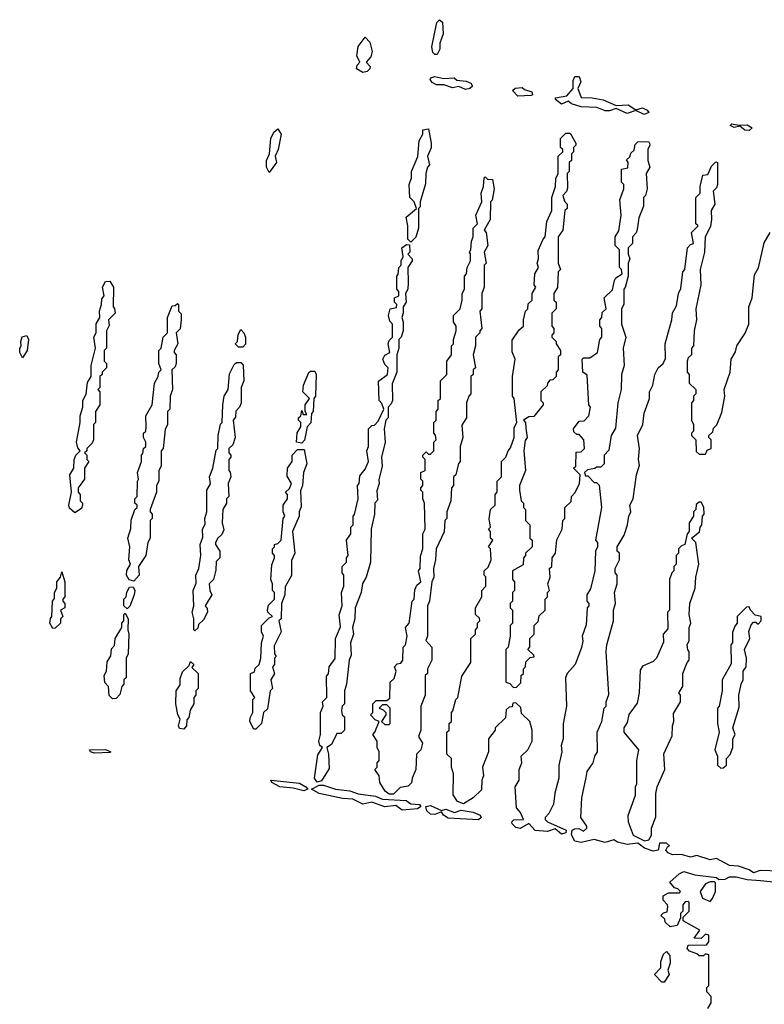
# Model space of a CAD drawing. Extents: x 2701205 to 2963787, y 496209 to 720276.
# Tile 25 of 154: x 2732282 to 2735694, y 690329 to 694840. Entities that reach past the tile are written whole.
import ezdxf

# ---------------------------------------------------------------- set-up
doc = ezdxf.new("R2010")
doc.units = 0

msp = doc.modelspace()

# ---------------------------------------------------------------- linework, layer by layer
at = {"layer": '0CON05XD'}
for points in [[(2734195, 694680), (2734185, 694680), (2734175, 694690), (2734170, 694715), (2734193.6, 694826.4), (2734205, 694840), (2734219.3, 694829.3), (2734222.5, 694775), (2734207, 694733), (2734207.5, 694705), (2734195, 694680)], [(2733855, 694597.5), (2733826.2, 694615), (2733828.8, 694631.2), (2733840, 694645), (2733826.7, 694675), (2733833, 694717), (2733865, 694760), (2733887, 694737), (2733897.5, 694695), (2733890.7, 694669.3), (2733870, 694645), (2733887.5, 694625), (2733886.7, 694615), (2733875, 694603.1), (2733855, 694597.5)], [(2734325, 694520), (2734295, 694534), (2734265, 694527.1), (2734225, 694541.4), (2734191.7, 694541.7), (2734172.2, 694552.2), (2734163.6, 694566.4), (2734166.7, 694573.3), (2734185, 694580), (2734225, 694570), (2734273, 694573), (2734285, 694562.5), (2734328.3, 694558.3), (2734348.8, 694548.8), (2734356.7, 694535), (2734345, 694524.4), (2734325, 694520)], [(2735143.9, 694406.1), (2735105, 694423.3), (2735065, 694410), (2735015, 694432.5), (2734985, 694422.1), (2734965, 694422.9), (2734927.1, 694437.1), (2734855, 694441.2), (2734810, 694455), (2734795, 694466.7), (2734765, 694452.5), (2734736.7, 694475), (2734737.5, 694482.5), (2734789.5, 694490.5), (2734817.5, 694525), (2734818.3, 694561.7), (2734825, 694580), (2734845, 694580), (2734852.5, 694555), (2734840, 694525), (2734855, 694483.3), (2734905, 694482.5), (2734955, 694473.3), (2735015, 694446.7), (2735069.4, 694449.4), (2735105, 694427.5), (2735135, 694436.7), (2735157.5, 694425), (2735165, 694414), (2735143.9, 694406.1)], [(2734565, 694490), (2734540, 694515), (2734553, 694527), (2734585, 694530), (2734595, 694520), (2734629.3, 694509.3), (2734632.5, 694495), (2734625, 694492), (2734565, 694490)], [(2735625, 694332.5), (2735605, 694333.1), (2735581.7, 694351.7), (2735555, 694346.7), (2735536.7, 694355), (2735545, 694363.3), (2735577, 694357), (2735615, 694358.8), (2735637.5, 694345), (2735625, 694332.5)], [(2733425, 694140), (2733412.5, 694165), (2733413.3, 694195), (2733427.5, 694225), (2733432.5, 694295), (2733447.5, 694325), (2733465, 694340), (2733480, 694315), (2733466.7, 694245), (2733452.5, 694215), (2733458.8, 694185), (2733425, 694140)], [(2734075, 693820), (2734060, 693835), (2734060, 693895), (2734052.5, 693935), (2734100, 693975), (2734090, 694005), (2734070, 694025), (2734067.5, 694085), (2734077.5, 694115), (2734076.7, 694145), (2734107, 694213), (2734112.5, 694285), (2734130, 694315), (2734130, 694335), (2734155, 694340), (2734167.5, 694275), (2734167, 694253), (2734150, 694215), (2734160, 694175), (2734150, 694165), (2734142.5, 694135), (2734141.7, 694088.3), (2734117.5, 694005), (2734117, 693983), (2734110, 693975), (2734110, 693885), (2734097, 693843), (2734075, 693820)], [(2734765, 691108.6), (2734735, 691133.3), (2734700, 691120), (2734644.5, 691124.5), (2734615, 691157.5), (2734575, 691134.4), (2734555, 691138.5), (2734538.6, 691155), (2734536.7, 691165), (2734546.1, 691173.9), (2734590, 691175), (2734577, 691207), (2734558.3, 691228.3), (2734552.5, 691325), (2734570, 691355), (2734570, 691405), (2734582.5, 691435), (2734580, 691465), (2734610, 691495), (2734630, 691535), (2734630, 691585), (2734620, 691625), (2734581.7, 691661.7), (2734578.3, 691688.3), (2734555, 691710), (2734541.7, 691708.3), (2734538.3, 691691.7), (2734525, 691690), (2734511.7, 691678.3), (2734508.3, 691641.7), (2734460, 691595), (2734460, 691585), (2734430, 691545), (2734430, 691485), (2734402.5, 691415), (2734407.5, 691375), (2734400, 691355), (2734398.3, 691311.7), (2734360, 691275), (2734315, 691246.7), (2734288.3, 691258.3), (2734268.3, 691288.3), (2734270, 691385), (2734260, 691415), (2734260, 691455), (2734240, 691475), (2734240, 691575), (2734250, 691585), (2734250, 691615), (2734260, 691625), (2734260, 691665), (2734267, 691673), (2734280, 691725), (2734290, 691735), (2734308.3, 691831.7), (2734350, 691895), (2734350, 692005), (2734370, 692025), (2734370, 692045), (2734380, 692055), (2734380, 692075), (2734390, 692085), (2734388.3, 692098.3), (2734370, 692115), (2734370, 692145), (2734400, 692195), (2734400, 692225), (2734417.5, 692245), (2734417.5, 692287.5), (2734410, 692295), (2734410, 692315), (2734428.3, 692331.7), (2734442.5, 692365), (2734440, 692415), (2734430, 692425), (2734450, 692455), (2734440, 692465), (2734440, 692495), (2734430, 692505), (2734440, 692515), (2734433, 692553), (2734440, 692595), (2734460, 692615), (2734460, 692665), (2734470, 692675), (2734470, 692725), (2734490, 692745), (2734490, 692815), (2734510, 692835), (2734520, 692865), (2734531.7, 692878.3), (2734547.5, 692925), (2734548.3, 692971.7), (2734560, 692995), (2734547.5, 693105), (2734540, 693115), (2734540, 693205), (2734552.5, 693285), (2734538.3, 693318.3), (2734538.3, 693371.7), (2734570.7, 693419.3), (2734590, 693435), (2734590, 693465), (2734600, 693505), (2734610, 693515), (2734611.7, 693538.3), (2734630, 693555), (2734630, 693585), (2734647.5, 693615), (2734640, 693625), (2734642.5, 693675), (2734660, 693705), (2734652.5, 693725), (2734660, 693745), (2734658.3, 693781.7), (2734680, 693835), (2734690, 693845), (2734697.5, 693915), (2734720, 693965), (2734720, 694025), (2734737.5, 694075), (2734738.3, 694111.7), (2734750, 694135), (2734750, 694215), (2734770, 694235), (2734770, 694245), (2734760, 694255), (2734760, 694295), (2734785, 694320), (2734805, 694320), (2734830, 694275), (2734830, 694265), (2734820, 694255), (2734820, 694235), (2734810, 694225), (2734810, 694195), (2734800, 694185), (2734800, 694145), (2734790, 694135), (2734791.7, 694068.3), (2734787, 694053), (2734770, 694035), (2734778.3, 694008.3), (2734790, 693995), (2734790, 693975), (2734780, 693965), (2734770, 693875), (2734750, 693845), (2734750, 693725), (2734760, 693695), (2734750, 693685), (2734747, 693613), (2734730, 693585), (2734730, 693555), (2734740, 693545), (2734740, 693515), (2734720, 693495), (2734720, 693435), (2734730, 693425), (2734730, 693405), (2734720, 693395), (2734720, 693385), (2734740, 693365), (2734740, 693355), (2734760, 693325), (2734760, 693305), (2734750, 693295), (2734750, 693235), (2734740, 693225), (2734740, 693205), (2734725, 693190), (2734711.7, 693188.3), (2734700, 693175), (2734698.3, 693161.7), (2734670, 693135), (2734670, 693095), (2734680, 693085), (2734680, 693075), (2734638.3, 693021.7), (2734615, 693020), (2734590, 693005), (2734600, 692995), (2734601.7, 692968.3), (2734607.5, 692925), (2734598.3, 692911.7), (2734592.5, 692865), (2734600, 692775), (2734572.5, 692705), (2734572.5, 692685), (2734580, 692635), (2734590, 692625), (2734590, 692605), (2734600, 692595), (2734600, 692545), (2734620, 692525), (2734620, 692465), (2734630, 692455), (2734630, 692425), (2734600, 692395), (2734600, 692385), (2734590, 692375), (2734588.3, 692341.7), (2734540, 692315), (2734540, 692275), (2734550, 692265), (2734550, 692225), (2734540, 692215), (2734540, 692175), (2734530, 692165), (2734530, 692145), (2734540, 692135), (2734540, 692075), (2734530, 692065), (2734530, 692015), (2734520, 691965), (2734510, 691955), (2734510, 691805), (2734528.3, 691798.3), (2734545, 691780), (2734558.3, 691781.7), (2734578.3, 691801.7), (2734580, 691835), (2734590, 691845), (2734590, 691865), (2734600, 691875), (2734601.7, 691898.3), (2734621.7, 691918.3), (2734640, 691920), (2734638.3, 691928.3), (2734610, 691955), (2734620, 691965), (2734620, 692005), (2734640, 692025), (2734640, 692065), (2734657, 692083), (2734661.7, 692108.3), (2734690, 692135), (2734690, 692185), (2734700, 692195), (2734700, 692215), (2734710, 692225), (2734702.5, 692255), (2734712.5, 692285), (2734710, 692325), (2734720, 692335), (2734722.5, 692375), (2734737.5, 692395), (2734743, 692457), (2734767.5, 692505), (2734770, 692545), (2734780, 692555), (2734780, 692605), (2734808.3, 692631.7), (2734810, 692655), (2734827, 692673), (2734847.5, 692715), (2734850, 692755), (2734820, 692785), (2734830, 692795), (2734831.7, 692858.3), (2734855, 692860), (2734870, 692875), (2734867.5, 692915), (2734845, 692940), (2734835, 692940), (2734821.7, 692951.7), (2734820, 692965), (2734845, 693000), (2734868.3, 693001.7), (2734890, 693025), (2734897.5, 693065), (2734890, 693075), (2734881.7, 693211.7), (2734862.5, 693225), (2734860, 693285), (2734865, 693290), (2734895, 693290), (2734930, 693315), (2734940, 693375), (2734950, 693385), (2734950, 693425), (2734940, 693435), (2734940, 693465), (2734950, 693475), (2734951.7, 693498.3), (2734970, 693515), (2734960, 693565), (2734998.3, 693601.7), (2735007.5, 693645), (2735013.3, 693656.7), (2735042.5, 693675), (2735040, 693695), (2735030, 693705), (2735030, 693785), (2735010, 693805), (2735010, 693845), (2735027, 693873), (2735037.5, 693945), (2735032.5, 694015), (2735050, 694065), (2735050, 694085), (2735040, 694095), (2735040, 694155), (2735068.3, 694161.7), (2735070, 694185), (2735061.7, 694198.3), (2735078.3, 694211.7), (2735081.7, 694228.3), (2735098.3, 694241.7), (2735101.7, 694268.3), (2735115, 694280), (2735135, 694282.5), (2735165, 694280), (2735167.5, 694275), (2735170, 694265), (2735160, 694245), (2735160, 694195), (2735170, 694165), (2735152.5, 694135), (2735157.5, 694065), (2735150, 694035), (2735140, 694025), (2735140, 693985), (2735118.3, 693931.7), (2735111.7, 693878.3), (2735107, 693863), (2735090, 693845), (2735090, 693815), (2735070, 693795), (2735070, 693765), (2735077.5, 693745), (2735070, 693725), (2735070, 693665), (2735057, 693613), (2735050, 693605), (2735050, 693535), (2735040, 693515), (2735040, 693445), (2735060, 693385), (2735047.5, 693335), (2735052.5, 693255), (2735040, 693215), (2735037.5, 693145), (2735022.5, 693085), (2735011.7, 692968.3), (2734992.5, 692935), (2734981.7, 692868.3), (2734960, 692845), (2734960, 692805), (2734945, 692790), (2734925, 692790), (2734917, 692783), (2734883, 692777), (2734870, 692765), (2734875, 692750), (2734885, 692750), (2734915, 692720), (2734925, 692720), (2734937, 692707), (2734947.5, 692605), (2734920, 692455), (2734930, 692445), (2734930, 692425), (2734920, 692405), (2734917.5, 692315), (2734897, 692233), (2734880, 692205), (2734880, 692175), (2734890, 692165), (2734890, 692155), (2734882.5, 692145), (2734877, 692067), (2734860, 692015), (2734861.7, 691991.7), (2734857, 691963), (2734827.5, 691885), (2734790, 691845), (2734782.5, 691825), (2734787.5, 691695), (2734773, 691613), (2734772.5, 691545), (2734762.5, 691515), (2734766.7, 691485), (2734752.5, 691425), (2734752.5, 691365), (2734733.6, 691296.4), (2734727.5, 691245), (2734707, 691203), (2734690, 691185), (2734690, 691175), (2734700, 691165), (2734786.2, 691126.2), (2734785, 691113.8), (2734765, 691108.6)], [(2735765, 690938.1), (2735675, 690942.2), (2735645, 690931.2), (2735625, 690945.4), (2735575, 690962.2), (2735534.6, 690964.6), (2735475, 690996.2), (2735445, 690990.8), (2735385, 691010), (2735355, 691002.7), (2735315, 691015.7), (2735273.8, 691013.8), (2735252.9, 691022.9), (2735242.5, 691035), (2735250, 691050), (2735260, 691055), (2735245, 691066.7), (2735213.3, 691066.7), (2735207.5, 691035), (2735185, 691030.6), (2735144.7, 691044.7), (2735115, 691067.5), (2735065, 691061.4), (2735021.2, 691071.2), (2735005, 691082.5), (2734965, 691070), (2734915, 691084.4), (2734855, 691070), (2734826.3, 691076.3), (2734810, 691105), (2734813.6, 691126.4), (2734825, 691133.3), (2734843.6, 691133.6), (2734865, 691122.5), (2734880, 691135), (2734880, 691145), (2734852.5, 691185), (2734857.5, 691275), (2734878.3, 691368.3), (2734882.5, 691395), (2734910, 691435), (2734917.5, 691465), (2734930, 691485), (2734927.5, 691575), (2734950, 691625), (2734960, 691685), (2734970, 691695), (2734970, 691715), (2734981.7, 691748.3), (2734970, 691945), (2734972.5, 691975), (2735002.5, 692085), (2735002.5, 692135), (2735012.5, 692165), (2735007.5, 692215), (2735020, 692255), (2735020, 692295), (2735010, 692305), (2735010, 692325), (2735030, 692365), (2735030, 692395), (2735020, 692405), (2735020, 692425), (2735051.7, 692478.3), (2735067.5, 692525), (2735072.5, 692565), (2735082.5, 692585), (2735077.5, 692615), (2735092.5, 692645), (2735107.5, 692755), (2735121.7, 692798.3), (2735117.5, 692825), (2735122.5, 692875), (2735112.5, 692935), (2735136.7, 692985), (2735143.6, 693036.4), (2735167.5, 693105), (2735167.5, 693135), (2735182.5, 693165), (2735192.5, 693215), (2735207.5, 693245), (2735230, 693265), (2735241.7, 693288.3), (2735240, 693355), (2735270, 693465), (2735273, 693497), (2735291.7, 693528.3), (2735300, 693585), (2735311.7, 693608.3), (2735320, 693685), (2735330, 693695), (2735342.5, 693795), (2735355, 693810), (2735370, 693815), (2735360, 693865), (2735390, 693895), (2735380, 693905), (2735380, 694025), (2735400, 694045), (2735400, 694075), (2735411.7, 694128.3), (2735435, 694130), (2735451.7, 694168.3), (2735471.7, 694188.3), (2735480, 694185), (2735480, 694085), (2735475, 694070), (2735460, 694055), (2735467.5, 693995), (2735450, 693965), (2735452.5, 693925), (2735447, 693893), (2735422.5, 693845), (2735420, 693775), (2735400, 693695), (2735402.5, 693625), (2735380, 693515), (2735382.5, 693465), (2735372.5, 693415), (2735370, 693345), (2735360, 693335), (2735360, 693305), (2735345, 693290), (2735340, 693275), (2735340, 693225), (2735350, 693215), (2735350, 693175), (2735380, 693145), (2735380, 693125), (2735370, 693115), (2735370, 693095), (2735360, 693085), (2735360, 693005), (2735370, 692985), (2735370, 692955), (2735360, 692945), (2735360, 692935), (2735380, 692915), (2735381.7, 692861.7), (2735395, 692850), (2735425, 692850), (2735431.7, 692868.3), (2735450, 692875), (2735450, 692915), (2735440, 692925), (2735440, 692935), (2735458.3, 692951.7), (2735461.7, 692968.3), (2735477, 692983), (2735499.3, 693040.7), (2735512.5, 693115), (2735510, 693145), (2735536.7, 693225), (2735542.5, 693285), (2735561.7, 693318.3), (2735567.5, 693345), (2735606.7, 693403.3), (2735622.5, 693445), (2735622.5, 693525), (2735637.5, 693565), (2735648.3, 693671.7), (2735667, 693703), (2735693, 693817), (2735720, 693865)], [(2733995, 691292), (2733975, 691292), (2733956.2, 691305), (2733932.5, 691345), (2733930, 691375), (2733910, 691405), (2733920, 691415), (2733920, 691435), (2733930, 691445), (2733930, 691485), (2733920, 691505), (2733920, 691535), (2733900, 691565), (2733910, 691575), (2733930, 691625), (2733911.7, 691631.7), (2733890, 691655), (2733900, 691665), (2733900, 691705), (2733915, 691720), (2733965, 691720), (2733978.3, 691731.7), (2733980, 691805), (2733998.3, 691821.7), (2734007.5, 691855), (2734000, 691875), (2734011.7, 691888.3), (2734028.3, 691891.7), (2734037.5, 691905), (2734040, 691965), (2734050, 691975), (2734057.5, 692015), (2734050, 692055), (2734067.5, 692075), (2734080, 692175), (2734090, 692185), (2734093, 692227), (2734101.7, 692248.3), (2734120, 692265), (2734110, 692315), (2734117.5, 692325), (2734118.3, 692381.7), (2734130, 692415), (2734130, 692485), (2734140, 692505), (2734137.5, 692625), (2734130, 692645), (2734130, 692675), (2734120, 692685), (2734120, 692695), (2734130, 692705), (2734130, 692725), (2734120, 692735), (2734120, 692765), (2734140, 692775), (2734140, 692825), (2734130, 692835), (2734130, 692845), (2734145, 692860), (2734155, 692850), (2734165, 692850), (2734180, 692865), (2734180, 692905), (2734190, 692915), (2734187, 692937), (2734180, 692945), (2734180, 692995), (2734190, 693005), (2734190, 693045), (2734200, 693055), (2734200, 693095), (2734210, 693105), (2734210, 693185), (2734240, 693215), (2734240, 693275), (2734260, 693305), (2734260, 693345), (2734270, 693355), (2734270, 693375), (2734282.5, 693415), (2734282.5, 693435), (2734270, 693455), (2734270, 693485), (2734300, 693515), (2734310, 693555), (2734310, 693585), (2734320, 693605), (2734320, 693665), (2734330, 693675), (2734332.5, 693705), (2734347.5, 693735), (2734347.5, 693767.5), (2734342.5, 693775), (2734350, 693785), (2734352.5, 693825), (2734360, 693845), (2734360, 693885), (2734380, 693905), (2734372.5, 693945), (2734400, 694005), (2734396.7, 694045), (2734406.7, 694075), (2734410, 694115), (2734415, 694120), (2734425, 694110), (2734448.3, 694108.3), (2734456.7, 694065), (2734447, 694013), (2734440, 694005), (2734437.5, 693925), (2734410, 693875), (2734420, 693865), (2734427.5, 693805), (2734410, 693775), (2734420, 693725), (2734410, 693715), (2734410, 693615), (2734400, 693585), (2734400, 693515), (2734390, 693505), (2734400, 693425), (2734390, 693415), (2734390, 693405), (2734370, 693385), (2734370, 693345), (2734360, 693305), (2734370, 693245), (2734360, 693235), (2734360, 693215), (2734350, 693205), (2734350, 693125), (2734340, 693115), (2734330, 693085), (2734330, 693015), (2734308.3, 692981.7), (2734312.5, 692925), (2734300, 692885), (2734300, 692815), (2734293, 692807), (2734280, 692755), (2734270, 692745), (2734270, 692705), (2734260, 692695), (2734257.5, 692635), (2734240, 692585), (2734240, 692555), (2734230, 692545), (2734227, 692493), (2734190, 692415), (2734187.5, 692365), (2734177.5, 692325), (2734180, 692285), (2734170, 692265), (2734160, 692175), (2734150, 692155), (2734150, 692015), (2734142.5, 691995), (2734170, 691965), (2734170, 691905), (2734150, 691865), (2734150, 691845), (2734140, 691835), (2734140, 691745), (2734120, 691695), (2734120, 691585), (2734110, 691555), (2734127.5, 691525), (2734120, 691495), (2734100, 691475), (2734097.5, 691405), (2734080, 691365), (2734077, 691343), (2734061.7, 691328.3), (2734025, 691322.5), (2733995, 691292)], [(2733645, 691346.7), (2733633.8, 691365), (2733648.3, 691471.7), (2733670, 691505), (2733657.5, 691515), (2733652.5, 691535), (2733660, 691565), (2733660, 691665), (2733672.5, 691695), (2733670, 691715), (2733690, 691735), (2733688.3, 691831.7), (2733697, 691843), (2733700, 691875), (2733727, 691913), (2733730, 692005), (2733751.7, 692058.3), (2733746.4, 692113.6), (2733760, 692155), (2733757.5, 692215), (2733767.5, 692245), (2733767.5, 692295), (2733760, 692305), (2733760, 692335), (2733780, 692355), (2733780, 692375), (2733787.5, 692385), (2733780, 692455), (2733800, 692485), (2733800, 692515), (2733810, 692525), (2733810, 692565), (2733817, 692573), (2733832.5, 692645), (2733830, 692705), (2733837.5, 692715), (2733840.7, 692749.3), (2733865, 692780), (2733880, 692815), (2733872.5, 692865), (2733880, 692885), (2733880, 692965), (2733895, 692980), (2733908.3, 692981.7), (2733925, 693000), (2733950, 693055), (2733941.7, 693081.7), (2733930, 693095), (2733927, 693183), (2733967.5, 693215), (2733970, 693245), (2733955, 693260), (2733946.7, 693285), (2733955, 693302.5), (2733977.5, 693315), (2733970, 693355), (2733975, 693370), (2733990, 693385), (2733990, 693445), (2733978.3, 693458.3), (2733972.5, 693485), (2733980, 693515), (2734008.3, 693521.7), (2734010, 693535), (2734000, 693545), (2734000, 693565), (2734020, 693575), (2734020, 693595), (2734010, 693605), (2734010, 693665), (2734017, 693673), (2734020, 693705), (2734030, 693715), (2734030, 693735), (2734040, 693755), (2734032.5, 693795), (2734055, 693810), (2734068.3, 693808.3), (2734070, 693775), (2734060, 693765), (2734080, 693745), (2734080, 693735), (2734060, 693705), (2734062.5, 693635), (2734060, 693605), (2734050, 693585), (2734052.5, 693545), (2734040, 693525), (2734040, 693495), (2734032.5, 693475), (2734040, 693455), (2734040, 693415), (2734030, 693385), (2734020, 693375), (2734020, 693335), (2734010, 693305), (2734010, 693225), (2733988.3, 693171.7), (2733990, 693095), (2733985, 693080), (2733970, 693065), (2733970, 693015), (2733960, 693005), (2733952.5, 692965), (2733957.5, 692905), (2733940, 692835), (2733942.5, 692795), (2733928.3, 692731.7), (2733930, 692715), (2733918.3, 692681.7), (2733921.7, 692638.3), (2733910, 692625), (2733907.5, 692575), (2733892.5, 692505), (2733890, 692355), (2733870, 692285), (2733853, 692257), (2733847.5, 692215), (2733820, 692145), (2733817.5, 692095), (2733807.5, 692055), (2733812.5, 692025), (2733797.5, 691985), (2733801.7, 691928.3), (2733792.5, 691905), (2733780, 691795), (2733770, 691765), (2733770, 691705), (2733760, 691695), (2733757.5, 691675), (2733760, 691655), (2733770, 691645), (2733770, 691585), (2733755, 691570), (2733735, 691570), (2733710.7, 691519.3), (2733690, 691505), (2733697.5, 691475), (2733700.7, 691409.3), (2733665, 691352.5), (2733645, 691346.7)], [(2732535, 692580), (2732511.2, 692601.2), (2732507.5, 692615), (2732520, 692675), (2732512.5, 692755), (2732530, 692785), (2732532.5, 692825), (2732540, 692845), (2732560, 692865), (2732548.3, 692878.3), (2732542.5, 692905), (2732560, 692995), (2732560, 693025), (2732572.5, 693065), (2732572.5, 693095), (2732586.4, 693123.6), (2732593, 693177), (2732610, 693205), (2732610, 693255), (2732630, 693335), (2732622.5, 693385), (2732632.5, 693405), (2732633, 693447), (2732650, 693475), (2732647.5, 693505), (2732657.5, 693535), (2732658.3, 693561.7), (2732670, 693575), (2732662.5, 693615), (2732675, 693640), (2732695, 693642.5), (2732712.5, 693615), (2732710, 693525), (2732717, 693517), (2732720, 693495), (2732690, 693465), (2732691.7, 693438.3), (2732680, 693415), (2732680, 693335), (2732670, 693325), (2732670, 693275), (2732680, 693265), (2732680, 693245), (2732660, 693225), (2732660, 693215), (2732650, 693205), (2732650, 693155), (2732640, 693145), (2732650, 693135), (2732650, 693075), (2732630, 693045), (2732630, 692995), (2732620, 692985), (2732620, 692915), (2732615, 692900), (2732590, 692875), (2732590, 692865), (2732580, 692855), (2732590, 692845), (2732590, 692825), (2732600, 692815), (2732580, 692785), (2732580, 692735), (2732550, 692695), (2732550, 692675), (2732560, 692665), (2732560, 692635), (2732570, 692625), (2732570, 692615), (2732565, 692600), (2732535, 692580)], [(2732805, 692267.5), (2732783.6, 692273.6), (2732772.5, 692295), (2732773, 692317), (2732790, 692345), (2732782.5, 692365), (2732787.5, 692425), (2732777.5, 692465), (2732791.7, 692508.3), (2732793, 692547), (2732810, 692595), (2732820, 692605), (2732820, 692615), (2732810, 692625), (2732810, 692645), (2732820, 692655), (2732822.5, 692725), (2732827.5, 692735), (2732822.5, 692765), (2732840, 692815), (2732840, 692845), (2732847, 692853), (2732850, 692875), (2732860, 692885), (2732860, 692905), (2732850, 692925), (2732850, 692945), (2732860, 692955), (2732862.5, 692975), (2732860, 693025), (2732890, 693075), (2732900, 693175), (2732917.5, 693205), (2732920, 693225), (2732930, 693235), (2732920, 693265), (2732920, 693325), (2732930, 693335), (2732940, 693385), (2732960, 693405), (2732960, 693475), (2732981.7, 693528.3), (2732995, 693530), (2733005, 693540), (2733010, 693535), (2733010, 693505), (2733021.7, 693491.7), (2733022.5, 693465), (2733017, 693423), (2733000, 693405), (2733007.5, 693355), (2732990, 693325), (2732990, 693315), (2733000, 693305), (2733000, 693265), (2732995, 693250), (2732980, 693235), (2732982.5, 693145), (2732972.5, 693115), (2732970, 693055), (2732960, 693045), (2732960, 692985), (2732948.3, 692961.7), (2732940, 692875), (2732930, 692865), (2732930, 692795), (2732920, 692775), (2732920, 692725), (2732910, 692705), (2732910, 692675), (2732880, 692595), (2732880, 692585), (2732890, 692575), (2732890, 692555), (2732880, 692545), (2732880, 692465), (2732870, 692445), (2732860, 692385), (2732827.5, 692335), (2732830, 692295), (2732805, 692267.5)], [(2733305, 693340), (2733285, 693340), (2733270, 693355), (2733280, 693365), (2733283, 693397), (2733295, 693420), (2733310, 693405), (2733317.5, 693385), (2733317, 693353), (2733305, 693340)], [(2732295, 693290), (2732282.5, 693315), (2732282.5, 693335), (2732290, 693345), (2732287.5, 693365), (2732293.8, 693386.2), (2732315, 693392.5), (2732323.3, 693375), (2732316.7, 693325), (2732295, 693290)], [(2733085, 692040), (2733080, 692045), (2733080, 692095), (2733072.5, 692125), (2733080, 692155), (2733077.5, 692225), (2733091.7, 692258.3), (2733090, 692295), (2733102.5, 692325), (2733112.5, 692385), (2733110, 692435), (2733121.7, 692468.3), (2733120, 692505), (2733131.7, 692528.3), (2733130, 692555), (2733140, 692585), (2733140, 692685), (2733157, 692713), (2733152.5, 692745), (2733167.5, 692785), (2733183, 692867), (2733190, 692875), (2733192.5, 692935), (2733203, 692987), (2733210, 692995), (2733212.5, 693075), (2733220, 693115), (2733237.5, 693145), (2733243, 693217), (2733265, 693260), (2733275, 693270), (2733295, 693270), (2733306.4, 693256.4), (2733310, 693185), (2733297.5, 693155), (2733297, 693083), (2733290, 693065), (2733273, 693047), (2733271.7, 693018.3), (2733260, 693005), (2733270, 692925), (2733258.3, 692891.7), (2733240, 692875), (2733240, 692855), (2733250, 692845), (2733250, 692835), (2733240, 692825), (2733240, 692775), (2733247, 692767), (2733250, 692745), (2733237.5, 692715), (2733240, 692655), (2733230, 692645), (2733230, 692625), (2733212.5, 692595), (2733210, 692535), (2733217, 692503), (2733208.3, 692481.7), (2733190, 692465), (2733180, 692445), (2733180, 692435), (2733200, 692405), (2733200, 692375), (2733183, 692357), (2733181.7, 692318.3), (2733170, 692275), (2733150, 692255), (2733153.3, 692225), (2733162.5, 692205), (2733132.5, 692155), (2733141.7, 692141.7), (2733142.5, 692125), (2733125, 692090), (2733101.7, 692068.3), (2733098.3, 692051.7), (2733085, 692040)], [(2733575, 692900), (2733550, 692905), (2733553, 692947), (2733570, 692975), (2733570, 692995), (2733560, 693005), (2733560, 693015), (2733570, 693025), (2733575, 693050), (2733581.7, 693031.7), (2733598.3, 693031.7), (2733590, 693045), (2733590, 693075), (2733610, 693105), (2733580, 693135), (2733582.5, 693165), (2733607, 693223), (2733615, 693230), (2733635, 693230), (2733640, 693215), (2733637.5, 693115), (2733630, 693105), (2733627.5, 693045), (2733620, 693035), (2733617, 692993), (2733600, 692975), (2733587, 692913), (2733575, 692900)], [(2733365, 691590), (2733355, 691590), (2733337.5, 691625), (2733338.3, 691641.7), (2733350, 691665), (2733350, 691725), (2733360, 691735), (2733340, 691765), (2733340, 691845), (2733358.3, 691851.7), (2733361.7, 691868.3), (2733380, 691885), (2733387.5, 691915), (2733390, 691985), (2733400, 692015), (2733390, 692035), (2733390, 692065), (2733425, 692100), (2733440, 692105), (2733420, 692125), (2733417.5, 692135), (2733423, 692157), (2733450, 692185), (2733450, 692215), (2733440, 692225), (2733440, 692255), (2733432.5, 692275), (2733438.3, 692341.7), (2733450, 692375), (2733450, 692385), (2733440, 692395), (2733440, 692415), (2733450, 692425), (2733450, 692435), (2733465, 692440), (2733480, 692455), (2733490, 692555), (2733497.5, 692565), (2733490, 692585), (2733490, 692615), (2733510, 692645), (2733510, 692665), (2733500, 692675), (2733518.3, 692691.7), (2733527.5, 692715), (2733508.3, 692748.3), (2733510, 692785), (2733530, 692815), (2733530, 692845), (2733555, 692870), (2733585, 692870), (2733597.5, 692805), (2733582.5, 692765), (2733577.5, 692705), (2733568.3, 692681.7), (2733571.7, 692608.3), (2733562.5, 692585), (2733562.5, 692565), (2733532.5, 692495), (2733542.5, 692395), (2733528.3, 692361.7), (2733527, 692293), (2733498.3, 692241.7), (2733497.5, 692205), (2733482.5, 692165), (2733480, 692095), (2733470, 692085), (2733480, 692035), (2733448.3, 691971.7), (2733450, 691935), (2733457.5, 691922.5), (2733450, 691915), (2733450, 691885), (2733440, 691875), (2733450, 691845), (2733432.5, 691815), (2733440, 691775), (2733430, 691765), (2733417, 691683), (2733400, 691665), (2733390, 691615), (2733365, 691590)], [(2735145, 691077.5), (2735165, 691082.5), (2735177, 691103), (2735177.5, 691135), (2735197, 691187), (2735197.5, 691295), (2735203.3, 691325), (2735237.5, 691405), (2735233.6, 691476.4), (2735271.7, 691558.3), (2735272.5, 691605), (2735280, 691625), (2735278.3, 691661.7), (2735310, 691715), (2735310, 691745), (2735302.5, 691755), (2735320, 691785), (2735320, 691845), (2735340, 691895), (2735350, 691905), (2735350, 691945), (2735343, 691953), (2735340, 691975), (2735350, 691995), (2735350, 692055), (2735357.5, 692075), (2735350, 692115), (2735352.5, 692165), (2735377.5, 692235), (2735380, 692285), (2735393.3, 692345), (2735380, 692445), (2735360, 692465), (2735397, 692493), (2735400, 692515), (2735407.5, 692525), (2735410, 692565), (2735417.5, 692575), (2735417, 692607), (2735405, 692630), (2735395, 692630), (2735381.7, 692618.3), (2735380, 692595), (2735370, 692585), (2735370, 692565), (2735350, 692535), (2735350, 692495), (2735340, 692485), (2735330, 692435), (2735315, 692430), (2735300, 692415), (2735300, 692395), (2735290, 692385), (2735290, 692345), (2735280, 692335), (2735280, 692315), (2735270, 692305), (2735260, 692275), (2735260, 692135), (2735250, 692125), (2735251.7, 692048.3), (2735230, 692025), (2735231.7, 691988.3), (2735200, 691915), (2735185, 691900), (2735135, 691877.5), (2735125, 691860), (2735120, 691755), (2735111.7, 691708.3), (2735073, 691657), (2735065, 691620), (2735050, 691595), (2735050, 691575), (2735117.5, 691495), (2735107.5, 691445), (2735107.5, 691335), (2735102.5, 691325), (2735102.5, 691285), (2735068.3, 691191.7), (2735070, 691165), (2735093.6, 691103.6), (2735145, 691077.5)], [(2732435, 692050), (2732420, 692075), (2732423, 692097), (2732430, 692105), (2732432.5, 692175), (2732441.7, 692188.3), (2732442.5, 692215), (2732452.5, 692235), (2732453.3, 692265), (2732470, 692285), (2732475, 692310), (2732490, 692265), (2732490, 692195), (2732480, 692185), (2732480, 692175), (2732490, 692165), (2732490, 692145), (2732470, 692135), (2732480, 692105), (2732470, 692095), (2732470, 692075), (2732445, 692052.5), (2732435, 692050)], [(2732775, 692140), (2732760, 692155), (2732760, 692185), (2732770, 692195), (2732773, 692217), (2732785, 692240), (2732801.7, 692241.7), (2732810, 692225), (2732807.5, 692205), (2732787, 692153), (2732775, 692140)], [(2735495, 691410), (2735505, 691412.5), (2735520, 691425), (2735520, 691455), (2735537, 691473), (2735550, 691505), (2735550, 691545), (2735560, 691565), (2735550, 691595), (2735579.3, 691690.7), (2735577.5, 691745), (2735587.5, 691795), (2735597.5, 691815), (2735597.5, 691855), (2735610, 691875), (2735612.5, 691915), (2735602.5, 691955), (2735627.5, 692005), (2735623, 692037), (2735633, 692067), (2735645, 692080), (2735655, 692080), (2735665, 692070), (2735680, 692085), (2735680, 692105), (2735651.7, 692111.7), (2735630, 692135), (2735625, 692150), (2735611.7, 692148.3), (2735570, 692105), (2735570, 692075), (2735558.3, 692061.7), (2735548.3, 692031.7), (2735547.5, 691985), (2735540, 691975), (2735541.7, 691888.3), (2735500, 691815), (2735500, 691765), (2735487.5, 691695), (2735480, 691685), (2735480, 691615), (2735487.5, 691575), (2735467.5, 691495), (2735480, 691465), (2735480, 691425), (2735495, 691410)], [(2732708.3, 691728.3), (2732693, 691743), (2732690, 691785), (2732673, 691803), (2732670, 691835), (2732680, 691855), (2732683, 691897), (2732700, 691925), (2732703, 691957), (2732717, 691973), (2732720, 692005), (2732750, 692055), (2732750, 692075), (2732760, 692085), (2732760, 692115), (2732765, 692120), (2732780, 692095), (2732777.5, 692045), (2732782.5, 692025), (2732780, 691935), (2732770, 691915), (2732770, 691825), (2732760, 691815), (2732760, 691795), (2732750, 691785), (2732741.7, 691748.3), (2732725, 691730), (2732708.3, 691728.3)], [(2733035, 691590), (2733015, 691592.5), (2733010, 691605), (2733017.5, 691635), (2733007.5, 691655), (2732997.5, 691705), (2733000, 691765), (2733017, 691793), (2733018.3, 691821.7), (2733028.3, 691851.7), (2733058.3, 691881.7), (2733065, 691900), (2733080, 691885), (2733071.7, 691871.7), (2733100, 691845), (2733100, 691775), (2733090, 691765), (2733090, 691745), (2733080, 691735), (2733080, 691705), (2733063, 691677), (2733057, 691643), (2733048.3, 691631.7), (2733046.7, 691605), (2733035, 691590)], [(2733975, 691610), (2733980, 691615), (2733980, 691685), (2733965, 691700), (2733945, 691700), (2733930, 691685), (2733948.3, 691678.3), (2733960, 691665), (2733960, 691655), (2733940, 691625), (2733955, 691610), (2733975, 691610)], [(2732625, 691480), (2732606.7, 691485), (2732602.5, 691495), (2732675, 691495.6), (2732700, 691485), (2732695, 691482.5), (2732625, 691480)], [(2733583.8, 691306.2), (2733535, 691319.4), (2733475, 691324.4), (2733437.5, 691345), (2733432.5, 691355), (2733565, 691341.4), (2733593.3, 691325), (2733602.5, 691315), (2733595, 691311.2), (2733583.8, 691306.2)], [(2734035, 691218.6), (2734005, 691240), (2733955, 691233.1), (2733895, 691254.4), (2733855, 691245.5), (2733809.1, 691269.1), (2733761.4, 691271.4), (2733655, 691294.4), (2733620, 691315), (2733655, 691333.3), (2733675, 691332), (2733730, 691315), (2733795, 691307.1), (2733833.1, 691293.1), (2733912.7, 691282.7), (2733945, 691269.2), (2734052.5, 691262.5), (2734075, 691247.5), (2734113.6, 691243.6), (2734120, 691235), (2734105, 691224.3), (2734035, 691218.6)], [(2734385, 691174.2), (2734245, 691182.2), (2734224.6, 691194.6), (2734215, 691210), (2734185, 691198.9), (2734165, 691200), (2734147.1, 691215), (2734142.5, 691235), (2734165, 691238.8), (2734215, 691216.7), (2734235, 691222), (2734275, 691208), (2734305, 691218.8), (2734359.7, 691209.7), (2734392.5, 691195), (2734396.7, 691185), (2734385, 691174.2)], [(2735435, 690310), (2735450, 690335), (2735450, 690365), (2735430, 690385), (2735430, 690405), (2735440, 690415), (2735440, 690555), (2735425, 690560), (2735415, 690550), (2735395, 690550), (2735385, 690560), (2735351.7, 690571.7), (2735340, 690585), (2735345, 690600), (2735428.3, 690601.7), (2735440, 690615), (2735440, 690645), (2735425, 690650), (2735405, 690630), (2735371.7, 690631.7), (2735398.3, 690668.3), (2735321.7, 690711.7), (2735321.7, 690728.3), (2735350, 690755), (2735350, 690795), (2735345, 690800), (2735331.7, 690798.3), (2735320, 690785), (2735320, 690755), (2735310, 690745), (2735310, 690725), (2735295, 690690), (2735263, 690683), (2735240, 690705), (2735238.3, 690718.3), (2735220, 690735), (2735231.7, 690748.3), (2735248.3, 690751.7), (2735252.5, 690775), (2735250, 690785), (2735230, 690805), (2735230, 690825), (2735255, 690840), (2735305, 690840), (2735310, 690845), (2735298.3, 690858.3), (2735281.7, 690861.7), (2735261.7, 690888.3), (2735303.6, 690926.4), (2735325, 690937.5), (2735375, 690922.5), (2735475, 690910), (2735485, 690900), (2735515, 690902.5), (2735535, 690912.5), (2735565, 690912.5), (2735615, 690900), (2735676, 690896), (2735925, 690870)], [(2735445, 690800), (2735457, 690813), (2735470, 690845), (2735470, 690885), (2735465, 690890), (2735445, 690890), (2735425, 690880), (2735400, 690845), (2735410, 690815), (2735445, 690800)], [(2735235, 690430), (2735225, 690430), (2735190, 690465), (2735220, 690495), (2735220, 690525), (2735231.7, 690558.3), (2735245, 690570), (2735261.7, 690551.7), (2735263, 690517), (2735252.5, 690485), (2735257.5, 690465), (2735235, 690430)]]:
    msp.add_lwpolyline(points, dxfattribs=at)

doc.saveas('drawing.dxf')
